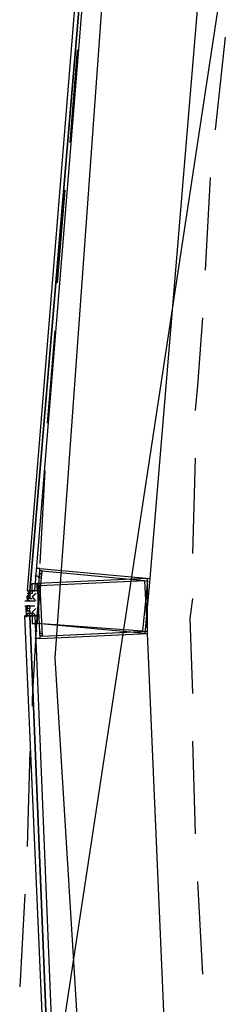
# Model space of a CAD drawing. Header units: feet. Extents: x -79 to 198, y -22 to 181.
# Tile 7 of 203: x 13.25 to 14.38, y 60.96 to 66.2. Entities that reach past the tile are written whole.
import ezdxf

# ---------------------------------------------------------------- set-up
doc = ezdxf.new("R2010")
doc.units = ezdxf.units.FT
doc.layers.add('A-AREA-COMUN', color=252, linetype='CONTINUOUS')
doc.layers.add('A-LINEA', color=7, linetype='CONTINUOUS')

msp = doc.modelspace()

# ---------------------------------------------------------------- linework, layer by layer
at = {"layer": 'A-AREA-COMUN'}
msp.add_lwpolyline([(14.4, 70.4889), (13.728, 66.8089), (13.44, 62.8089), (13.952, 54.4889), (14.432, 51.7689)], dxfattribs=at)
at = {"layer": 'A-LINEA'}
for p, q in [((15.5275, 74.2895), (13.4294, 60.48)), ((14.2533, 66.9244), (13.9467, 63.2311)), ((14.3467, 66.1111), (14.2933, 65.6178)), ((13.56, 66.0444), (13.52, 65.5511)), ((14.2667, 65.3644), (14.24, 64.8711)), ((13.4933, 65.2978), (13.4533, 64.8044)), ((13.44, 64.5511), (13.4, 64.0578)), ((14.1867, 63.8711), (14.1733, 63.3644)), ((13.3867, 63.8044), (13.36, 63.3111)), ((13.3333, 63.2844), (13.3333, 63.2844)), ((13.3333, 63.2711), (13.3333, 63.2711)), ((13.3333, 63.2578), (13.3333, 63.2578)), ((13.3467, 63.2711), (13.3467, 63.2711)), ((13.3467, 63.2578), (13.3467, 63.2578)), ((13.3733, 63.2711), (13.36, 63.2711)), ((13.2933, 63.1644), (13.2933, 63.1644)), ((13.2933, 63.1644), (13.2933, 63.1644)), ((13.2933, 63.1644), (13.2933, 63.1644)), ((13.2933, 63.1644), (13.2933, 63.1644)), ((13.2933, 63.1644), (13.2933, 63.1644)), ((13.2933, 63.1644), (13.2933, 63.1644)), ((13.2933, 63.1644), (13.2933, 63.1644)), ((13.2933, 63.1644), (13.2933, 63.1644)), ((13.2933, 63.1644), (13.2933, 63.1644)), ((13.2933, 63.1644), (13.2933, 63.1644)), ((13.3067, 63.1644), (13.2933, 63.1644)), ((13.2933, 63.1644), (13.2933, 63.1644)), ((13.2933, 63.1644), (13.2933, 63.1644)), ((13.2933, 63.1644), (13.2933, 63.1644)), ((13.2933, 63.1644), (13.2933, 63.1644)), ((13.2933, 63.1644), (13.2933, 63.1644)), ((13.2933, 63.1644), (13.2933, 63.1644)), ((13.2933, 63.1644), (13.2933, 63.1644)), ((13.2933, 63.1511), (13.2933, 63.1511)), ((13.2933, 63.1511), (13.2933, 63.1511)), ((13.3067, 63.1511), (13.2933, 63.1511)), ((13.2933, 63.1511), (13.2933, 63.1511)), ((13.2933, 63.1511), (13.2933, 63.1511)), ((13.2933, 63.1511), (13.2933, 63.1511)), ((13.2933, 63.1511), (13.2933, 63.1511)), ((13.2933, 63.1511), (13.2933, 63.1511)), ((13.2933, 63.1511), (13.2933, 63.1511)), ((13.299, 63.1088), (13.3038, 63.1666)), ((13.3067, 63.1644), (13.3067, 63.1644)), ((13.3067, 63.1644), (13.3067, 63.1644)), ((13.3067, 63.1644), (13.3067, 63.1644)), ((13.3067, 63.1644), (13.3067, 63.1644)), ((13.3067, 63.1644), (13.3067, 63.1644)), ((13.3067, 63.1644), (13.3067, 63.1644)), ((13.3067, 63.1644), (13.3067, 63.1644)), ((13.3067, 63.1644), (13.3067, 63.1644)), ((13.3067, 63.1644), (13.3067, 63.1644)), ((13.3067, 63.1644), (13.3067, 63.1644)), ((13.3067, 63.1644), (13.32, 63.1644)), ((13.3067, 63.1644), (13.3067, 63.1644)), ((13.3067, 63.1644), (13.3067, 63.1511)), ((13.3067, 63.1644), (13.3067, 63.1511)), ((13.3067, 63.1511), (13.3067, 63.1511)), ((13.3067, 63.1511), (13.3067, 63.1511)), ((13.3067, 63.1511), (13.3067, 63.1511)), ((13.3067, 63.1511), (13.3067, 63.1511)), ((13.32, 63.1511), (13.3067, 63.1511)), ((13.3067, 63.1511), (13.3067, 63.1378)), ((13.3067, 63.1511), (13.3067, 63.1511)), ((13.3067, 63.1511), (13.3067, 63.1511)), ((13.3067, 63.1378), (13.3067, 63.1511)), ((13.32, 63.1511), (13.3067, 63.1511)), ((13.3067, 63.1511), (13.3067, 63.1511)), ((13.3067, 63.1378), (13.3067, 63.1511)), ((13.3067, 63.1511), (13.3067, 63.1511)), ((13.3067, 63.1511), (13.3067, 63.1511)), ((13.3067, 63.1511), (13.3067, 63.1511)), ((13.3067, 63.1378), (13.3067, 63.1511)), ((13.3067, 63.1511), (13.3067, 63.1511)), ((13.3067, 63.1511), (13.3067, 63.1511)), ((13.3067, 63.1511), (13.3067, 63.1511)), ((13.3067, 63.1511), (13.3067, 63.1511)), ((13.3067, 63.1511), (13.3067, 63.1511)), ((13.3067, 63.1511), (13.3067, 63.1511)), ((13.3067, 63.1511), (13.3067, 63.1511)), ((13.3067, 63.1511), (13.3067, 63.1511)), ((13.3067, 63.1511), (13.3067, 63.1511)), ((13.3067, 63.1511), (13.3067, 63.1511)), ((13.3067, 63.1511), (13.3067, 63.1511)), ((13.3067, 63.1511), (13.3067, 63.1511)), ((13.3067, 63.1511), (13.3067, 63.1511)), ((13.3067, 63.1511), (13.3067, 63.1511)), ((13.32, 63.1511), (13.3067, 63.1511)), ((13.3067, 63.1511), (13.3067, 63.1511)), ((13.3067, 63.1511), (13.3067, 63.1511)), ((13.3067, 63.1511), (13.3067, 63.1511)), ((13.3067, 63.1511), (13.3067, 63.1511)), ((13.32, 63.1644), (13.32, 63.1644)), ((13.32, 63.1644), (13.32, 63.1511)), ((13.32, 63.1644), (13.32, 63.1644)), ((13.32, 63.1644), (13.32, 63.1644)), ((13.32, 63.1644), (13.32, 63.1644)), ((13.32, 63.1644), (13.32, 63.1644)), ((13.32, 63.1511), (13.32, 63.1511)), ((13.32, 63.1511), (13.32, 63.1511)), ((13.32, 63.1511), (13.32, 63.1511)), ((13.32, 63.1511), (13.32, 63.1511)), ((13.32, 63.1511), (13.32, 63.1511)), ((13.32, 63.1511), (13.32, 63.1511)), ((13.32, 63.1511), (13.32, 63.1511)), ((13.32, 63.1511), (13.32, 63.1511)), ((13.32, 63.1511), (13.32, 63.1511)), ((13.32, 63.1511), (13.32, 63.1511)), ((13.3333, 63.1644), (13.3333, 63.1644)), ((13.3333, 63.1644), (13.3333, 63.1644)), ((13.3333, 63.1644), (13.3333, 63.1644)), ((13.3333, 63.1644), (13.3333, 63.1644)), ((13.3333, 63.1644), (13.3333, 63.1644)), ((13.28, 63.1111), (13.28, 63.1111)), ((13.28, 63.1111), (13.2933, 63.1111)), ((13.28, 63.1111), (13.2933, 63.1111)), ((13.28, 63.1111), (13.2933, 63.1111)), ((13.2933, 63.1378), (13.2933, 63.1378)), ((13.2933, 63.1378), (13.2933, 63.1378)), ((13.2933, 63.1244), (13.2933, 63.1378)), ((13.2933, 63.1378), (13.2933, 63.1378)), ((13.2933, 63.1378), (13.2933, 63.1378)), ((13.3067, 63.1378), (13.2933, 63.1378)), ((13.2933, 63.1378), (13.2933, 63.1378)), ((13.2933, 63.1378), (13.2933, 63.1378)), ((13.2933, 63.1378), (13.2933, 63.1378)), ((13.2933, 63.1378), (13.2933, 63.1378)), ((13.2933, 63.1378), (13.2933, 63.1378)), ((13.2933, 63.1378), (13.2933, 63.1378)), ((13.3067, 63.1378), (13.2933, 63.1378)), ((13.2933, 63.1378), (13.2933, 63.1378)), ((13.2933, 63.1378), (13.2933, 63.1378)), ((13.2933, 63.1378), (13.2933, 63.1378)), ((13.2933, 63.1378), (13.2933, 63.1378)), ((13.2933, 63.1378), (13.2933, 63.1378)), ((13.2933, 63.1378), (13.2933, 63.1378)), ((13.2933, 63.1378), (13.2933, 63.1378)), ((13.2933, 63.1378), (13.2933, 63.1378)), ((13.2933, 63.1378), (13.2933, 63.1378)), ((13.2933, 63.1378), (13.2933, 63.1244)), ((13.2933, 63.1378), (13.2933, 63.1378)), ((13.2933, 63.1378), (13.2933, 63.1378)), ((13.2933, 63.1378), (13.2933, 63.1378)), ((13.2933, 63.1378), (13.2933, 63.1378)), ((13.2933, 63.1378), (13.2933, 63.1378)), ((13.2933, 63.1378), (13.2933, 63.1378)), ((13.2933, 63.1378), (13.2933, 63.1378)), ((13.2933, 63.1378), (13.2933, 63.1378)), ((13.2933, 63.1378), (13.2933, 63.1378)), ((13.3067, 63.1378), (13.2933, 63.1378)), ((13.2933, 63.1244), (13.2933, 63.1244)), ((13.2933, 63.1244), (13.2933, 63.1244)), ((13.2933, 63.1244), (13.2933, 63.1244)), ((13.2933, 63.1244), (13.2933, 63.1244)), ((13.2933, 63.1244), (13.2933, 63.1111)), ((13.2933, 63.1244), (13.2933, 63.1244)), ((13.2933, 63.1244), (13.2933, 63.1244)), ((13.2933, 63.1244), (13.2933, 63.1244)), ((13.2933, 63.1244), (13.2933, 63.1244)), ((13.2933, 63.1244), (13.2933, 63.1244)), ((13.2933, 63.1244), (13.2933, 63.1244)), ((13.3067, 63.1244), (13.2933, 63.1244)), ((13.2933, 63.1244), (13.2933, 63.1244)), ((13.2933, 63.1244), (13.2933, 63.1244)), ((13.2933, 63.1244), (13.2933, 63.1244)), ((13.2933, 63.1244), (13.2933, 63.1244)), ((13.2933, 63.1244), (13.2933, 63.1244)), ((13.2933, 63.1244), (13.2933, 63.1244)), ((13.2933, 63.1244), (13.2933, 63.1244)), ((13.2933, 63.1244), (13.2933, 63.1244)), ((13.2933, 63.1244), (13.2933, 63.1244)), ((13.2933, 63.1244), (13.2933, 63.1244)), ((13.2933, 63.1244), (13.2933, 63.1244)), ((13.2933, 63.1244), (13.2933, 63.1244)), ((13.2933, 63.1244), (13.2933, 63.1244)), ((13.2933, 63.1244), (13.2933, 63.1244)), ((13.2933, 63.1244), (13.2933, 63.1244)), ((13.2933, 63.1244), (13.2933, 63.1244)), ((13.2933, 63.1244), (13.2933, 63.1244)), ((13.2933, 63.1244), (13.2933, 63.1111)), ((13.2933, 63.1244), (13.2933, 63.1244)), ((13.2933, 63.1244), (13.2933, 63.1244)), ((13.2933, 63.1244), (13.2933, 63.1111)), ((13.2933, 63.1111), (13.2933, 63.1111)), ((13.2933, 63.1111), (13.2933, 63.1111)), ((13.2933, 63.1111), (13.2933, 63.1111)), ((13.2933, 63.1111), (13.2933, 63.1111)), ((13.2933, 63.1111), (13.3067, 63.1111)), ((13.2933, 63.1111), (13.2933, 63.1111)), ((13.2933, 63.1111), (13.3067, 63.1111)), ((13.2933, 63.1111), (13.2933, 63.1111)), ((13.3067, 63.1111), (13.2933, 63.1111)), ((13.3067, 63.1378), (13.3067, 63.1378)), ((13.3067, 63.1378), (13.3067, 63.1378)), ((13.3067, 63.1378), (13.3067, 63.1378)), ((13.3067, 63.1244), (13.3067, 63.1378)), ((13.3067, 63.1378), (13.3067, 63.1378)), ((13.3067, 63.1244), (13.3067, 63.1378)), ((13.3067, 63.1244), (13.3067, 63.1378)), ((13.3067, 63.1378), (13.3067, 63.1378)), ((13.3067, 63.1378), (13.3067, 63.1378)), ((13.3067, 63.1378), (13.3067, 63.1378)), ((13.3067, 63.1378), (13.3067, 63.1378)), ((13.3067, 63.1378), (13.3067, 63.1378)), ((13.3067, 63.1378), (13.3067, 63.1378)), ((13.3067, 63.1378), (13.3067, 63.1378)), ((13.3067, 63.1378), (13.3067, 63.1378)), ((13.3067, 63.1378), (13.3067, 63.1378)), ((13.3067, 63.1378), (13.3067, 63.1378)), ((13.3067, 63.1378), (13.3067, 63.1378)), ((13.3067, 63.1378), (13.3067, 63.1378)), ((13.3067, 63.1378), (13.3067, 63.1378)), ((13.3067, 63.1378), (13.3067, 63.1378)), ((13.3067, 63.1378), (13.3067, 63.1244)), ((13.3067, 63.1378), (13.3067, 63.1378)), ((13.3067, 63.1378), (13.3067, 63.1378)), ((13.3067, 63.1378), (13.3067, 63.1244)), ((13.3067, 63.1244), (13.3067, 63.1244)), ((13.3067, 63.1244), (13.3067, 63.1244)), ((13.3067, 63.1244), (13.3067, 63.1244)), ((13.3067, 63.1244), (13.3067, 63.1244)), ((13.3067, 63.1244), (13.3067, 63.1244)), ((13.3067, 63.1244), (13.3067, 63.1244)), ((13.3067, 63.1244), (13.3067, 63.1244)), ((13.3067, 63.1244), (13.32, 63.1244)), ((13.3067, 63.1244), (13.3067, 63.1244)), ((13.3067, 63.1244), (13.3067, 63.1244)), ((13.3067, 63.1244), (13.3067, 63.1244)), ((13.3067, 63.1244), (13.3067, 63.1244)), ((13.3067, 63.1244), (13.3067, 63.1244)), ((13.3067, 63.1244), (13.3067, 63.1244)), ((13.3067, 63.1244), (13.3067, 63.1244)), ((13.3067, 63.1244), (13.3067, 63.1244)), ((13.3067, 63.1244), (13.3067, 63.1244)), ((13.3067, 63.1244), (13.3067, 63.1244)), ((13.3067, 63.1244), (13.3067, 63.1244)), ((13.3067, 63.1244), (13.3067, 63.1244)), ((13.3067, 63.1244), (13.3067, 63.1244)), ((13.3067, 63.1111), (13.3067, 63.1111)), ((13.3067, 63.1111), (13.3067, 63.1111)), ((13.3067, 63.1111), (13.3067, 63.1111)), ((13.3067, 63.1111), (13.3067, 63.1111)), ((13.3067, 63.1111), (13.3067, 63.1111)), ((13.3067, 63.1111), (13.3067, 63.1111)), ((13.3067, 63.1111), (13.3067, 63.1111)), ((13.3067, 63.1111), (13.3067, 63.1111)), ((13.3067, 63.1111), (13.3067, 63.1111)), ((13.3067, 63.1111), (13.3067, 63.1111)), ((13.3067, 63.1111), (13.3067, 63.1111)), ((13.3067, 63.1111), (13.3067, 63.1111)), ((13.3067, 63.1111), (13.3067, 63.1111)), ((13.3067, 63.1111), (13.3067, 63.1111)), ((13.3067, 63.1111), (13.3067, 63.1111)), ((13.3067, 63.1111), (13.3067, 63.1111)), ((13.3067, 63.1111), (13.3067, 63.1111)), ((13.3067, 63.1111), (13.3067, 63.1111)), ((13.3067, 63.1111), (13.3067, 63.1111)), ((13.3067, 63.1111), (13.3067, 63.1111)), ((13.3067, 63.1111), (13.3067, 63.1111)), ((13.3067, 63.1111), (13.3067, 63.1111)), ((13.32, 63.1244), (13.32, 63.1244)), ((13.32, 63.1244), (13.32, 63.1244)), ((13.32, 63.1244), (13.32, 63.1244)), ((13.32, 63.1111), (13.32, 63.1111)), ((13.32, 63.1111), (13.32, 63.1111)), ((13.32, 63.1111), (13.32, 63.1111)), ((13.32, 63.1111), (13.32, 63.1111)), ((13.32, 63.1111), (13.32, 63.1111)), ((13.32, 63.1111), (13.32, 63.1111)), ((13.32, 63.1111), (13.32, 63.1111)), ((13.32, 63.1111), (13.32, 63.1111)), ((13.32, 63.1111), (13.32, 63.1111)), ((13.32, 63.1111), (13.32, 63.1111)), ((13.32, 63.1111), (13.32, 63.1111)), ((13.32, 63.1111), (13.32, 63.1111)), ((13.32, 63.1111), (13.32, 63.1111)), ((13.32, 63.1111), (13.32, 63.1111)), ((13.28, 63.0844), (13.28, 63.0844)), ((13.28, 63.0844), (13.2933, 63.0844)), ((13.28, 63.0844), (13.28, 63.0844)), ((13.28, 63.0844), (13.2933, 63.0844)), ((13.2895, 63.0255), (13.2871, 63.0834)), ((13.2933, 63.0844), (13.2933, 63.0844)), ((13.2933, 63.0844), (13.2933, 63.0844)), ((13.2933, 63.0844), (13.2933, 63.0844)), ((13.2933, 63.0844), (13.2933, 63.0844)), ((13.2933, 63.0844), (13.2933, 63.0844)), ((13.2933, 63.0844), (13.3067, 63.0844)), ((13.2933, 63.0844), (13.2933, 63.0844)), ((13.2933, 63.0844), (13.3067, 63.0844)), ((13.2933, 63.0844), (13.2933, 63.0844)), ((13.2933, 63.0711), (13.2933, 63.0844)), ((13.3067, 63.0844), (13.2933, 63.0844)), ((13.2933, 63.0711), (13.2933, 63.0844)), ((13.2933, 63.0844), (13.2933, 63.0844)), ((13.2933, 63.0711), (13.2933, 63.0711)), ((13.2933, 63.0711), (13.2933, 63.0711)), ((13.2933, 63.0711), (13.2933, 63.0711)), ((13.2933, 63.0711), (13.2933, 63.0711)), ((13.2933, 63.0711), (13.2933, 63.0711)), ((13.2933, 63.0711), (13.2933, 63.0711)), ((13.2933, 63.0711), (13.2933, 63.0711)), ((13.2933, 63.0711), (13.2933, 63.0711)), ((13.2933, 63.0711), (13.2933, 63.0711)), ((13.2933, 63.0711), (13.2933, 63.0711)), ((13.2933, 63.0711), (13.2933, 63.0711)), ((13.2933, 63.0711), (13.2933, 63.0711)), ((13.2933, 63.0711), (13.2933, 63.0711)), ((13.2933, 63.0711), (13.2933, 63.0711)), ((13.2933, 63.0711), (13.2933, 63.0711)), ((13.2933, 63.0711), (13.2933, 63.0711)), ((13.2933, 63.0711), (13.2933, 63.0711)), ((13.2933, 63.0711), (13.2933, 63.0711)), ((13.2933, 63.0711), (13.2933, 63.0711)), ((13.2933, 63.0711), (13.2933, 63.0578)), ((13.2933, 63.0711), (13.2933, 63.0711)), ((13.2933, 63.0711), (13.2933, 63.0711)), ((13.2933, 63.0711), (13.2933, 63.0711)), ((13.2933, 63.0711), (13.2933, 63.0711)), ((13.2933, 63.0711), (13.2933, 63.0711)), ((13.2933, 63.0711), (13.2933, 63.0711)), ((13.2933, 63.0711), (13.2933, 63.0711)), ((13.2933, 63.0711), (13.2933, 63.0711)), ((13.2933, 63.0711), (13.2933, 63.0711)), ((13.2933, 63.0578), (13.2933, 63.0711)), ((13.2933, 63.0711), (13.2933, 63.0711)), ((13.2933, 63.0711), (13.2933, 63.0711)), ((13.2933, 63.0711), (13.2933, 63.0711)), ((13.2933, 63.0711), (13.2933, 63.0711)), ((13.2933, 63.0711), (13.2933, 63.0711)), ((13.2933, 63.0578), (13.2933, 63.0578)), ((13.2933, 63.0578), (13.2933, 63.0578)), ((13.2933, 63.0578), (13.2933, 63.0578)), ((13.2933, 63.0578), (13.2933, 63.0578)), ((13.2933, 63.0578), (13.2933, 63.0578)), ((13.2933, 63.0578), (13.2933, 63.0578)), ((13.2933, 63.0578), (13.2933, 63.0578)), ((13.2933, 63.0578), (13.2933, 63.0578)), ((13.2933, 63.0578), (13.2933, 63.0578)), ((13.2933, 63.0578), (13.2933, 63.0578)), ((13.2933, 63.0578), (13.2933, 63.0578)), ((13.2933, 63.0578), (13.2933, 63.0578)), ((13.2933, 63.0578), (13.2933, 63.0578)), ((13.2933, 63.0578), (13.2933, 63.0578)), ((13.2933, 63.0578), (13.2933, 63.0578)), ((13.2933, 63.0578), (13.2933, 63.0578)), ((13.2933, 63.0578), (13.2933, 63.0578)), ((13.2933, 63.0578), (13.2933, 63.0578)), ((13.2933, 63.0578), (13.2933, 63.0578)), ((13.2933, 63.0578), (13.2933, 63.0578)), ((13.2933, 63.0578), (13.2933, 63.0578)), ((13.2933, 63.0578), (13.2933, 63.0578)), ((13.2933, 63.0578), (13.3067, 63.0578)), ((13.2933, 63.0578), (13.2933, 63.0578)), ((13.2933, 63.0578), (13.3067, 63.0578)), ((13.2933, 63.0578), (13.2933, 63.0578)), ((13.2933, 63.0578), (13.2933, 63.0578)), ((13.2933, 63.0578), (13.2933, 63.0578)), ((13.3067, 63.0578), (13.2933, 63.0578)), ((13.2933, 63.0578), (13.2933, 63.0578)), ((13.2933, 63.0578), (13.2933, 63.0578)), ((13.2933, 63.0578), (13.2933, 63.0578)), ((13.2933, 63.0578), (13.2933, 63.0578)), ((13.2933, 63.0444), (13.2933, 63.0444)), ((13.2933, 63.0444), (13.2933, 63.0444)), ((13.2933, 63.0444), (13.2933, 63.0444)), ((13.2933, 63.0444), (13.2933, 63.0444)), ((13.2933, 63.0444), (13.2933, 63.0444)), ((13.2933, 63.0444), (13.2933, 63.0444)), ((13.2933, 63.0444), (13.2933, 63.0444)), ((13.2933, 63.0444), (13.2933, 63.0444)), ((13.2933, 63.0444), (13.3067, 63.0444)), ((13.2933, 63.0444), (13.2933, 63.0444)), ((13.2933, 63.0444), (13.2933, 63.0444)), ((13.2933, 63.0444), (13.2933, 63.0444)), ((13.2933, 63.0444), (13.3067, 63.0444)), ((13.2933, 63.0444), (13.2933, 63.0444)), ((13.2933, 63.0311), (13.2933, 63.0444)), ((13.2933, 63.0311), (13.2933, 63.0444)), ((13.3067, 63.0844), (13.3067, 63.0844)), ((13.3067, 63.0844), (13.3067, 63.0844)), ((13.3067, 63.0844), (13.3067, 63.0844)), ((13.3067, 63.0844), (13.3067, 63.0844)), ((13.3067, 63.0844), (13.3067, 63.0844)), ((13.3067, 63.0844), (13.3067, 63.0844)), ((13.3067, 63.0844), (13.3067, 63.0844)), ((13.3067, 63.0844), (13.3067, 63.0844)), ((13.3067, 63.0844), (13.3067, 63.0844)), ((13.3067, 63.0844), (13.3067, 63.0844)), ((13.3067, 63.0844), (13.3067, 63.0844)), ((13.3067, 63.0844), (13.3067, 63.0844)), ((13.3067, 63.0844), (13.3067, 63.0844)), ((13.3067, 63.0844), (13.3067, 63.0844)), ((13.3067, 63.0844), (13.3067, 63.0844)), ((13.3067, 63.0844), (13.3067, 63.0844)), ((13.3067, 63.0844), (13.3067, 63.0844)), ((13.3067, 63.0844), (13.3067, 63.0844)), ((13.3067, 63.0844), (13.3067, 63.0844)), ((13.3067, 63.0844), (13.3067, 63.0844)), ((13.3067, 63.0844), (13.3067, 63.0844)), ((13.3067, 63.0711), (13.3067, 63.0711)), ((13.3067, 63.0711), (13.3067, 63.0711)), ((13.3067, 63.0711), (13.3067, 63.0711)), ((13.3067, 63.0711), (13.3067, 63.0711)), ((13.3067, 63.0711), (13.3067, 63.0711)), ((13.3067, 63.0711), (13.3067, 63.0711)), ((13.3067, 63.0711), (13.3067, 63.0711)), ((13.3067, 63.0711), (13.3067, 63.0711)), ((13.3067, 63.0711), (13.3067, 63.0711)), ((13.3067, 63.0711), (13.3067, 63.0711)), ((13.3067, 63.0711), (13.3067, 63.0711)), ((13.3067, 63.0711), (13.3067, 63.0711)), ((13.3067, 63.0711), (13.3067, 63.0711)), ((13.3067, 63.0711), (13.3067, 63.0711)), ((13.3067, 63.0711), (13.3067, 63.0711)), ((13.3067, 63.0711), (13.3067, 63.0711)), ((13.3067, 63.0711), (13.3067, 63.0711)), ((13.3067, 63.0711), (13.3067, 63.0711)), ((13.3067, 63.0711), (13.3067, 63.0711)), ((13.3067, 63.0711), (13.3067, 63.0711)), ((13.3067, 63.0711), (13.3067, 63.0711)), ((13.3067, 63.0578), (13.3067, 63.0711)), ((13.3067, 63.0578), (13.3067, 63.0711)), ((13.3067, 63.0578), (13.3067, 63.0578)), ((13.3067, 63.0578), (13.3067, 63.0578)), ((13.3067, 63.0578), (13.3067, 63.0578)), ((13.3067, 63.0578), (13.3067, 63.0578)), ((13.3067, 63.0578), (13.3067, 63.0578)), ((13.3067, 63.0578), (13.3067, 63.0578)), ((13.3067, 63.0578), (13.3067, 63.0578)), ((13.3067, 63.0578), (13.3067, 63.0578)), ((13.3067, 63.0578), (13.3067, 63.0578)), ((13.3067, 63.0578), (13.3067, 63.0578)), ((13.3067, 63.0578), (13.3067, 63.0444)), ((13.3067, 63.0578), (13.3067, 63.0444)), ((13.3067, 63.0578), (13.3067, 63.0578)), ((13.3067, 63.0578), (13.3067, 63.0578)), ((13.3067, 63.0578), (13.3067, 63.0578)), ((13.3067, 63.0578), (13.3067, 63.0578)), ((13.3067, 63.0578), (13.3067, 63.0578)), ((13.3067, 63.0578), (13.3067, 63.0578)), ((13.3067, 63.0578), (13.3067, 63.0578)), ((13.3067, 63.0578), (13.3067, 63.0578)), ((13.3067, 63.0578), (13.3067, 63.0578)), ((13.3067, 63.0578), (13.3067, 63.0578)), ((13.3067, 63.0578), (13.3067, 63.0578)), ((13.3067, 63.0578), (13.3067, 63.0578)), ((13.32, 63.0444), (13.3067, 63.0444)), ((13.3067, 63.0444), (13.3067, 63.0444)), ((13.3067, 63.0444), (13.3067, 63.0444)), ((13.3067, 63.0444), (13.3067, 63.0444)), ((13.3067, 63.0444), (13.3067, 63.0444)), ((13.3067, 63.0444), (13.3067, 63.0444)), ((13.3067, 63.0444), (13.3067, 63.0444)), ((13.3067, 63.0444), (13.3067, 63.0444)), ((13.3067, 63.0444), (13.3067, 63.0444)), ((13.3067, 63.0444), (13.3067, 63.0444)), ((13.32, 63.0444), (13.3067, 63.0444)), ((13.3067, 63.0444), (13.3067, 63.0444)), ((13.3067, 63.0444), (13.3067, 63.0444)), ((13.3067, 63.0444), (13.3067, 63.0444)), ((13.3067, 63.0444), (13.3067, 63.0444)), ((13.3067, 63.0444), (13.3067, 63.0444)), ((13.3067, 63.0444), (13.3067, 63.0444)), ((13.3067, 63.0444), (13.3067, 63.0444)), ((13.3067, 63.0444), (13.3067, 63.0444)), ((13.3067, 63.0444), (13.3067, 63.0444)), ((13.3067, 63.0444), (13.3067, 63.0444)), ((13.3067, 63.0444), (13.3067, 63.0444)), ((13.3067, 63.0444), (13.3067, 63.0444)), ((13.3067, 63.0444), (13.3067, 63.0444)), ((13.3067, 63.0444), (13.3067, 63.0444)), ((13.3067, 63.0444), (13.3067, 63.0444)), ((13.3067, 63.0444), (13.3067, 63.0444)), ((13.3067, 63.0444), (13.3067, 63.0444)), ((13.3067, 63.0444), (13.3067, 63.0444)), ((13.3067, 63.0444), (13.3067, 63.0444)), ((13.3067, 63.0444), (13.3067, 63.0444)), ((13.32, 63.0844), (13.32, 63.0844)), ((13.32, 63.0844), (13.32, 63.0844)), ((13.32, 63.0844), (13.32, 63.0844)), ((13.32, 63.0844), (13.32, 63.0844)), ((13.32, 63.0844), (13.32, 63.0844)), ((13.32, 63.0844), (13.32, 63.0844)), ((13.32, 63.0844), (13.32, 63.0844)), ((13.32, 63.0844), (13.32, 63.0844)), ((13.32, 63.0844), (13.32, 63.0844)), ((13.32, 63.0844), (13.32, 63.0844)), ((13.32, 63.0844), (13.32, 63.0844)), ((13.32, 63.0844), (13.32, 63.0844)), ((13.32, 63.0844), (13.32, 63.0844)), ((13.32, 63.0844), (13.32, 63.0844)), ((13.32, 63.0711), (13.32, 63.0711)), ((13.32, 63.0711), (13.32, 63.0711)), ((13.32, 63.0711), (13.32, 63.0711)), ((13.32, 63.0444), (13.32, 63.0444)), ((13.32, 63.0444), (13.32, 63.0444)), ((13.32, 63.0444), (13.32, 63.0311)), ((13.32, 63.0444), (13.32, 63.0444)), ((13.32, 63.0444), (13.32, 63.0444)), ((13.32, 63.0444), (13.32, 63.0444)), ((13.32, 63.0444), (13.32, 63.0444)), ((13.2933, 63.0311), (13.28, 63.0311)), ((13.2933, 63.0311), (13.2933, 63.0311)), ((13.2933, 63.0311), (13.2933, 63.0311)), ((13.2933, 63.0311), (13.2933, 63.0311)), ((13.2933, 63.0311), (13.2933, 63.0311)), ((13.2933, 63.0311), (13.2933, 63.0311)), ((13.2933, 63.0311), (13.2933, 63.0311)), ((13.2933, 63.0311), (13.2933, 63.0311)), ((13.2933, 63.0311), (13.2933, 63.0311)), ((13.2933, 63.0311), (13.2933, 63.0311)), ((13.2933, 63.0311), (13.2933, 63.0311)), ((13.2933, 63.0311), (13.2933, 63.0311)), ((13.2933, 63.0311), (13.2933, 63.0311)), ((13.2933, 63.0311), (13.2933, 63.0311)), ((13.2933, 63.0311), (13.2933, 63.0311)), ((13.2933, 63.0311), (13.2933, 63.0311)), ((13.3067, 63.0311), (13.3067, 63.0311)), ((13.3067, 63.0311), (13.3067, 63.0311)), ((13.3067, 63.0311), (13.3067, 63.0311)), ((13.3067, 63.0311), (13.3067, 63.0311)), ((13.3067, 63.0311), (13.3067, 63.0311)), ((13.3067, 63.0311), (13.3067, 63.0311)), ((13.3067, 63.0311), (13.32, 63.0311)), ((13.3067, 63.0311), (13.3067, 63.0311)), ((13.32, 63.0311), (13.32, 63.0311)), ((13.32, 63.0311), (13.32, 63.0311)), ((13.32, 63.0311), (13.32, 63.0311)), ((13.32, 63.0311), (13.32, 63.0311)), ((13.32, 63.0311), (13.32, 63.0311)), ((13.32, 63.0311), (13.32, 63.0311)), ((13.3333, 63.0311), (13.3333, 63.0311)), ((13.3333, 63.0311), (13.3333, 63.0311)), ((13.3333, 63.0311), (13.3333, 63.0311)), ((13.3333, 63.0311), (13.3333, 63.0311)), ((13.3333, 62.9378), (13.3333, 62.9378)), ((13.3333, 62.9378), (13.3333, 62.9378)), ((14.0933, 59.2311), (13.9333, 62.9378)), ((13.36, 62.9244), (13.36, 62.9244)), ((13.36, 62.9244), (13.36, 62.9244)), ((14.1733, 62.3644), (14.1867, 61.8711)), ((13.3067, 62.3111), (13.2933, 61.8044)), ((14.2, 61.6178), (14.2267, 61.1244)), ((13.28, 61.5511), (13.2533, 61.0578))]:
    msp.add_line(p, q, dxfattribs=at)
for points in [[(13.6133, 67.0978), (13.2933, 63.1644), (13.3067, 63.1644), (13.64, 67.0978), (13.6267, 67.0978), (13.6133, 67.0978)], [(13.64, 67.0978), (13.3067, 63.1644), (13.32, 63.1644), (13.3333, 63.1644), (13.6533, 67.0978), (13.64, 67.0978)], [(14.2267, 64.6178), (14.2, 64.2578), (14.1867, 64.1244)], [(13.3333, 63.2444), (13.3467, 63.2444), (13.3467, 63.2444), (13.36, 63.2311), (13.36, 63.2311), (13.36, 63.2578), (13.36, 63.2578), (13.3733, 63.2578), (13.3733, 63.2578), (13.3733, 63.2578), (13.3733, 63.2578), (13.3733, 63.2578), (13.3733, 63.2711), (13.3733, 63.2711), (13.3733, 63.2711), (13.36, 63.2711), (13.36, 63.2711), (13.36, 63.2844), (13.36, 63.2844), (13.3467, 63.2844), (13.3467, 63.2844)], [(13.9467, 63.2311), (13.92, 62.9378), (13.3467, 62.9911), (13.36, 63.2844), (13.9467, 63.2311)], [(13.9333, 63.2178), (13.9067, 62.9511), (13.3467, 62.9911), (13.3733, 63.2711), (13.9333, 63.2178)], [(13.3733, 63.2578), (13.3733, 63.2578), (13.36, 63.2578), (13.36, 63.2578)], [(13.32, 63.1778), (13.32, 63.1778), (13.32, 63.1911), (13.32, 63.1911), (13.32, 63.2044), (13.32, 63.2044), (13.32, 63.2044), (13.3467, 63.2044), (13.3467, 63.2044), (13.3467, 63.1911), (13.3467, 63.1911), (13.3467, 63.1911), (13.3467, 63.2044), (13.3467, 63.2044), (13.36, 63.1911), (13.36, 63.1911), (13.3467, 63.1778), (13.3467, 63.1778), (13.3467, 63.1911), (13.3467, 63.1911), (13.3467, 63.1911), (13.3467, 63.1644), (13.3467, 63.1644), (13.32, 63.1644), (13.32, 63.1644), (13.32, 63.1778)], [(13.9333, 62.9378), (13.9333, 63.2311), (13.3467, 63.2044), (13.36, 62.9111), (13.9333, 62.9378)], [(13.9333, 62.9511), (13.92, 63.2178), (13.36, 63.1911), (13.3733, 62.9244), (13.9333, 62.9511)], [(13.3067, 63.1511), (13.3067, 63.1644), (13.2933, 63.1644)], [(13.3333, 63.1644), (13.32, 63.1644), (13.3067, 63.1644), (13.2933, 63.1644)], [(13.3067, 63.1511), (13.3067, 63.1511), (13.2933, 63.1511)], [(13.2933, 63.1378), (13.3067, 63.1378), (13.3067, 63.1511)], [(13.3404, 63.1511), (13.32, 63.1322), (13.3383, 63.1112)], [(13.2933, 63.1111), (13.3067, 63.1111), (13.32, 63.1111), (13.3333, 63.1111)], [(14.1733, 63.1244), (14.16, 63.0178), (14.1733, 62.6178)], [(13.28, 63.0844), (13.2933, 63.0844), (13.2933, 63.0711)], [(13.28, 63.0311), (13.2933, 63.0311), (13.2933, 63.0444)], [(13.3067, 63.0844), (13.3067, 63.0711), (13.2933, 63.0711)], [(13.2933, 63.0844), (13.3067, 63.0844), (13.32, 63.0844), (13.3333, 63.0844)], [(13.3067, 63.0444), (13.2933, 63.0444), (13.2933, 63.0311)], [(13.32, 63.0311), (13.32, 63.0444), (13.3067, 63.0444)], [(13.3067, 63.0311), (13.3067, 63.0311), (13.3067, 63.0444), (13.3067, 63.0444)], [(13.3391, 63.0711), (13.32, 63.0509), (13.3396, 63.0311)], [(13.3467, 63.0578), (13.32, 62.5911), (13.32, 62.5511)], [(13.4533, 59.0844), (13.28, 63.0311), (13.2933, 63.0311), (13.3067, 63.0311), (13.4667, 59.0844), (13.4533, 59.0844)], [(13.3333, 63.0311), (13.3067, 63.0311), (13.2933, 63.0311), (13.28, 63.0311)], [(13.48, 59.0844), (13.4667, 59.0844), (13.3067, 63.0311), (13.3333, 63.0311), (13.4933, 59.0978), (13.4933, 59.0844), (13.48, 59.0844)], [(13.32, 63.0178), (13.32, 63.0178), (13.32, 63.0044), (13.32, 63.0044), (13.32, 62.9911), (13.32, 62.9911), (13.32, 62.9911), (13.3333, 62.9911), (13.3333, 62.9911), (13.3467, 63.0044), (13.3467, 63.0044), (13.3467, 63.0044), (13.3467, 62.9911), (13.3467, 62.9911), (13.3467, 63.0044), (13.3467, 63.0044), (13.3467, 63.0044), (13.3467, 63.0044), (13.3467, 63.0044), (13.3467, 63.0044), (13.3467, 63.0044), (13.3467, 63.0311), (13.3467, 63.0311), (13.32, 63.0311), (13.32, 63.0311), (13.32, 63.0178)], [(13.3467, 62.9511), (13.3333, 62.9511), (13.3333, 62.9511), (13.3333, 62.9511)], [(13.36, 62.9511), (13.36, 62.9511), (13.36, 62.9378), (13.36, 62.9378), (13.36, 62.9378), (13.36, 62.9378), (13.36, 62.9378), (13.36, 62.9378), (13.3733, 62.9378)], [(13.36, 62.9378), (13.36, 62.9378), (13.36, 62.9378)], [(13.3333, 62.9244), (13.3333, 62.9244), (13.3333, 62.9244)], [(13.3733, 62.9244), (13.36, 62.9244), (13.36, 62.9244), (13.36, 62.9244), (13.36, 62.9244), (13.36, 62.9244), (13.36, 62.9111), (13.36, 62.9111), (13.3333, 62.9111), (13.3333, 62.9111), (13.3333, 62.9111)]]:
    msp.add_lwpolyline(points, dxfattribs=at)
for points in [[(13.3467, 63.1911), (13.3467, 63.1911), (13.3467, 63.1911), (13.3467, 63.1911)], [(13.3467, 63.0044), (13.3467, 63.0044), (13.3467, 63.0044), (13.3467, 63.0044)]]:
    msp.add_lwpolyline(points, close=True, dxfattribs=at)

doc.saveas('drawing.dxf')
